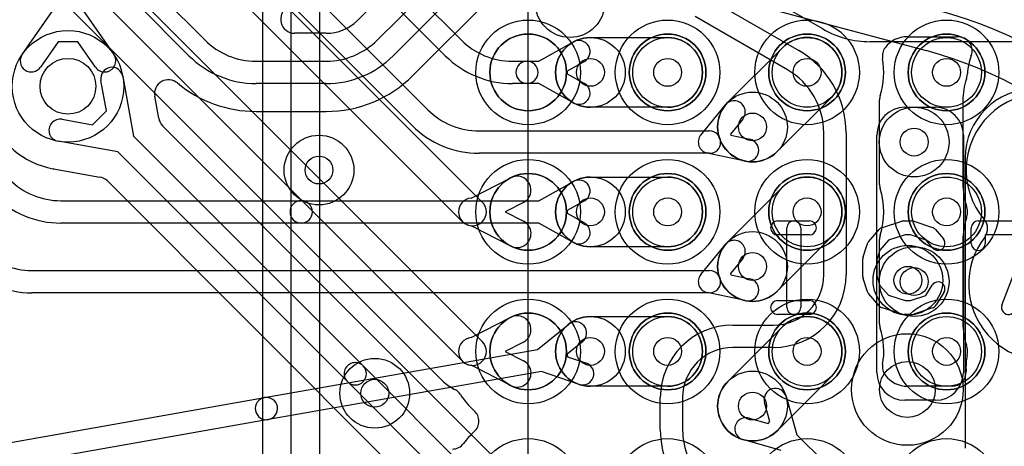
# Model space of a CAD drawing. Extents: x -0.9 to 20.9, y 0 to 28.
# Tile 19 of 44: x 7.4 to 11, y 5.9 to 7.4. Entities that reach past the tile are written whole.
import ezdxf

# ---------------------------------------------------------------- set-up
doc = ezdxf.new("R2010")
doc.units = 0
for name, color, linetype in [('1-2-via', 1, 'CONTINUOUS'), ('2-3-via', 1, 'CONTINUOUS'), ('3-4-bvh', 1, 'CONTINUOUS'), ('4-5-via', 1, 'CONTINUOUS'), ('L1', 3, 'CONTINUOUS'), ('L2', 3, 'CONTINUOUS'), ('L3', 3, 'CONTINUOUS'), ('L4', 3, 'CONTINUOUS'), ('L5', 7, 'CONTINUOUS'), ('L6', 7, 'CONTINUOUS'), ('MetalMask-A', 176, 'CONTINUOUS'), ('PartsArea-A', 111, 'CONTINUOUS'), ('PartsSilk-A', 221, 'CONTINUOUS'), ('Resist-A', 2, 'CONTINUOUS'), ('Silk-A', 140, 'CONTINUOUS')]:
    doc.layers.add(name, color=color, linetype=linetype)

msp = doc.modelspace()

# ---------------------------------------------------------------- linework, layer by layer
at = {"layer": '1-2-via'}
for centre in [(9.75, 7.25), (10.25, 7.25), (10.75, 7.25), (9.75, 6.75), (10.25, 6.75), (10.75, 6.75), (9.75, 6.25), (10.25, 6.25), (10.75, 6.25), (8.7, 6.1)]:
    msp.add_circle(centre, 0.05, dxfattribs=at)
at = {"layer": '2-3-via'}
for centre in [(9.47325, 7.25), (10.05431, 7.05431), (10.63401, 7.00027), (9.47325, 6.75), (10.05431, 6.55431), (10.63401, 6.50027), (9.47325, 6.25), (10.05431, 6.05431)]:
    msp.add_circle(centre, 0.05, dxfattribs=at)
at = {"layer": '3-4-bvh'}
for centre in [(7.6, 7.2), (10.60957, 6.1135)]:
    msp.add_circle(centre, 0.1, dxfattribs=at)
at = {"layer": '4-5-via'}
for centre in [(8.5, 6.9), (10.61151, 6.50481)]:
    msp.add_circle(centre, 0.05, dxfattribs=at)
at = {"layer": 'L1'}
for p, q in [((7.57322, 8.29748), (9.08536, 6.78536)), ((9.01464, 6.71464), (7.50251, 8.22677)), ((7.27322, 8.09748), (9.08536, 6.28536)), ((9.01464, 6.21464), (7.20251, 8.02677)), ((7.13177, 7.95603), (8.94264, 6.14517)), ((9.04501, 6.79975), (9.18749, 6.87247)), ((9.23295, 6.78341), (9.16749, 6.75)), ((9.16749, 6.75), (9.23295, 6.71659)), ((9.18749, 6.62753), (9.04501, 6.70025)), ((9.04501, 6.29975), (9.18749, 6.37247)), ((9.23295, 6.28341), (9.16749, 6.25)), ((9.16749, 6.25), (9.23295, 6.21659)), ((9.18749, 6.12753), (9.04501, 6.20025))]:
    msp.add_line(p, q, dxfattribs=at)
for centre, radius in [((9.25, 7.25), 0.1375), ((9.75, 7.25), 0.1375), ((10.25, 7.25), 0.1375), ((10.75, 7.25), 0.1375), ((9.75, 7.25), 0.125), ((10.25, 7.25), 0.125), ((10.75, 7.25), 0.125), ((9.25, 6.75), 0.1375), ((9.75, 6.75), 0.1375), ((10.25, 6.75), 0.1375), ((10.75, 6.75), 0.1375), ((9.75, 6.75), 0.125), ((10.25, 6.75), 0.125), ((10.75, 6.75), 0.125), ((9.25, 6.25), 0.1375), ((9.75, 6.25), 0.1375), ((9.75, 6.25), 0.125), ((10.25, 6.25), 0.1375), ((10.25, 6.25), 0.125), ((10.75, 6.25), 0.1375), ((10.75, 6.25), 0.125), ((8.7, 6.1), 0.125)]:
    msp.add_circle(centre, radius, dxfattribs=at)
for centre, radius, start, end in [((9.21022, 6.82794), 0.05, -62.95831, 117.03882), ((9.05, 6.75), 0.05, 95.7277, -95.7277), ((9.05, 6.75), 0.05, -135, 45), ((9.21022, 6.67206), 0.05, -117.04169, 62.96118), ((9.21022, 6.32794), 0.05, -62.95831, 117.03882), ((9.05, 6.25), 0.05, 95.7277, -95.7277), ((9.05, 6.25), 0.05, -135, 45), ((9.21022, 6.17206), 0.05, -117.04169, 62.96118), ((8.90731, 6.10984), 0.04997, 44.48924, 45), ((9.05, 6.25001), 0.15005, -135.51033, -115.0741), ((8.96523, 6.06884), 0.04997, 32.4624, 64.92215), ((9.25, 6.25), 0.28754, -147.53691, -132.20627), ((9.02326, 6), 0.04997, -47.79033, 47.79033), ((9.25, 5.75), 0.28754, 132.20627, 143.65736), ((8.97814, 5.95001), 0.04997, -90, -36.34014)]:
    msp.add_arc(centre, radius, start, end, dxfattribs=at)
at = {"layer": 'L2'}
for p, q in [((9.24821, 7.95179), (9.24821, 5.75)), ((9.47325, 7.375), (9.75, 7.375)), ((10.60975, 7.37791), (10.78527, 7.37791)), ((9.96592, 7.1427), (10.16161, 7.33839)), ((10.33839, 7.16161), (10.1427, 6.96592)), ((10.50975, 6.84851), (10.50975, 7.15149)), ((10.80882, 7.14873), (10.80882, 6.85127)), ((9.75, 7.125), (9.47325, 7.125)), ((9.47325, 6.875), (9.75, 6.875)), ((9.96592, 6.6427), (10.16161, 6.83839)), ((10.33839, 6.66161), (10.1427, 6.46592)), ((10.50975, 6.34851), (10.50975, 6.65149)), ((10.80882, 6.64873), (10.80882, 6.35127)), ((9.75, 6.625), (9.47325, 6.625)), ((9.47325, 6.375), (9.75, 6.375)), ((9.96592, 6.1427), (10.16161, 6.33839)), ((10.33839, 6.16161), (10.1427, 5.96592)), ((9.75, 6.125), (9.47325, 6.125)), ((10.77023, 6.12538), (10.60975, 6.12538))]:
    msp.add_line(p, q, dxfattribs=at)
for centre in [(9.47325, 7.25), (9.75, 7.25), (10.25, 7.25), (10.75, 7.25), (10.05431, 7.05431), (10.63401, 7.00027), (9.47325, 6.75), (9.75, 6.75), (10.25, 6.75), (10.75, 6.75), (10.05431, 6.55431), (10.63401, 6.50027), (9.47325, 6.25), (9.75, 6.25), (10.25, 6.25), (10.75, 6.25), (8.7, 6.1), (10.05431, 6.05431)]:
    msp.add_circle(centre, 0.125, dxfattribs=at)
for centre, radius, start, end in [((9.47325, 7.25), 0.125, 90, -90), ((9.75, 7.25), 0.125, -90, 90), ((10.25, 7.25), 0.125, -45, 135), ((10.60975, 7.27791), 0.1, 90, 143.00749), ((10.78528, 7.27791), 0.1, 82.46139, 90.00573), ((10.79184, 7.32751), 0.04997, -19.78032, 82.45688), ((10.56979, 7.30801), 0.04997, 143.00398, -169.71771), ((11.07412, 7.22598), 0.25002, 160.21699, 175.76107), ((10.25, 7.25), 0.27504, -17.64309, 10.28156), ((10.75, 7.25), 0.075, -12.97629, -4.23639), ((11.05883, 7.14871), 0.25001, 161.83755, 179.99542), ((11.05884, 7.14875), 0.25001, 161.77522, 161.84697), ((10.77391, 7.24257), 0.04997, -18.22826, -17.13308), ((10.74996, 7.24995), 0.07503, -17.1308, -12.95455), ((11.01802, 7.18823), 0.20005, 167.02105, 167.02943), ((10.55972, 7.15149), 0.04997, 162.35186, 180), ((10.05431, 7.05431), 0.125, 135, -45), ((9.47325, 6.75), 0.125, 90, -90), ((9.75, 6.75), 0.125, -90, 90), ((10.25, 6.75), 0.125, -45, 135), ((11.05883, 6.85127), 0.25001, 180, -161.8448), ((10.55972, 6.84851), 0.04997, 180, -162.35186), ((10.25, 6.75), 0.27504, -17.64309, 17.64309), ((10.75, 6.75), 0.075, -18.15473, 18.15473), ((11.05883, 6.64873), 0.25001, 161.8448, 180), ((10.05431, 6.55431), 0.125, 135, -45), ((10.55972, 6.65149), 0.04997, 162.35186, 180), ((9.47325, 6.25), 0.125, 90, -90), ((9.75, 6.25), 0.125, -90, 90), ((10.25, 6.25), 0.125, -45, 135), ((10.55972, 6.34851), 0.04997, 180, -162.35186), ((10.25, 6.25), 0.27504, -9.80343, 17.64309), ((11.05884, 6.35127), 0.25002, 180, -161.82884), ((10.77381, 6.25772), 0.04997, 17.9491, 18.16664), ((10.74998, 6.25), 0.07502, -9.48367, 17.9495), ((11.06976, 6.19178), 0.25002, 169.68429, -176.8611), ((10.77463, 6.24552), 0.04997, -10.30485, -9.07397), ((10.77463, 6.2455), 0.04997, -10.31818, -10.28228), ((10.57026, 6.19466), 0.04997, 170.1946, -142.12099), ((10.77023, 6.17535), 0.04997, -90, 3.14357), ((10.60975, 6.22538), 0.1, -142.12049, -90), ((10.05431, 6.05431), 0.125, 135, -45)]:
    msp.add_arc(centre, radius, start, end, dxfattribs=at)
at = {"layer": 'L3'}
for p, q in [((10.30593, 7.40556), (9.88226, 7.65017)), ((8.76615, 7.60951), (9.00951, 7.36615)), ((8.42828, 7.57828), (8.89041, 7.11615)), ((8.83384, 7.05958), (8.37172, 7.52172)), ((8.95294, 7.30958), (8.70958, 7.55294)), ((7.43587, 7.31429), (7.56, 7.49255)), ((7.64, 7.49255), (7.76413, 7.31429)), ((9.88859, 7.51945), (10.22, 7.32811)), ((10.18, 7.25882), (9.84859, 7.45017)), ((7.56511, 7.35988), (7.50153, 7.26857)), ((7.63489, 7.35988), (7.56511, 7.35988)), ((7.69847, 7.26857), (7.63489, 7.35988)), ((9.2879, 7.29), (9.41252, 7.35925)), ((11.47574, 7.36), (10.47594, 7.36)), ((9.19336, 7.29), (9.24581, 7.29)), ((9.24581, 7.29), (9.2879, 7.29)), ((9.45138, 7.28933), (9.38945, 7.25492)), ((9.38945, 7.25492), (9.38945, 7.24508)), ((9.38945, 7.24508), (9.45138, 7.21067)), ((9.24581, 7.21), (9.19336, 7.21)), ((9.2879, 7.21), (9.24581, 7.21)), ((9.41252, 7.14075), (9.2879, 7.21)), ((9.86906, 7.02534), (9.95758, 7.13349)), ((10.6, 7.125), (10.71048, 7.125)), ((10.01948, 7.08281), (9.97527, 7.0288)), ((9.07426, 7.04), (9.9, 7.04)), ((9.97527, 7.0288), (9.97672, 7.02469)), ((10.31, 6.52431), (10.31, 7.03366)), ((10.39, 7.03366), (10.39, 6.52431)), ((9.97672, 7.02469), (10.04502, 7.01028)), ((10.5, 6.175), (10.5, 7.025)), ((10.81048, 7.025), (10.81048, 6.175)), ((9.9, 6.96), (9.07426, 6.96)), ((10.0285, 6.932), (9.89175, 6.96086)), ((9.2879, 6.79), (9.41252, 6.85925)), ((7.57426, 6.79), (8.43626, 6.79)), ((8.43626, 6.79), (9.2879, 6.79)), ((9.45138, 6.78933), (9.38945, 6.75492)), ((9.38945, 6.75492), (9.38945, 6.74508)), ((9.38945, 6.74508), (9.45138, 6.71067)), ((8.43626, 6.71), (7.57426, 6.71)), ((9.2879, 6.71), (8.43626, 6.71)), ((9.41252, 6.64075), (9.2879, 6.71)), ((9.86906, 6.52534), (9.95758, 6.63349)), ((10.01948, 6.58281), (9.97527, 6.5288)), ((7.4707, 6.54), (9.9, 6.54)), ((9.97527, 6.5288), (9.97672, 6.52469)), ((9.97672, 6.52469), (10.04502, 6.51028)), ((10.0285, 6.432), (9.89175, 6.46086)), ((9.9, 6.46), (7.4707, 6.46)), ((9.28376, 6.2572), (9.39447, 6.34705)), ((9.98378, 6.34431), (10.13, 6.34431)), ((9.44489, 6.28493), (9.38987, 6.24028)), ((8.30454, 6.08454), (9.28376, 6.2572)), ((10.13, 6.26431), (9.98378, 6.26431)), ((9.38987, 6.24028), (9.39158, 6.23061)), ((9.39158, 6.23061), (9.45854, 6.20747)), ((9.29764, 6.17842), (8.31844, 6.00576)), ((9.43242, 6.13185), (9.29764, 6.17842)), ((7.31513, 5.91009), (8.30454, 6.08454)), ((9.72378, 5.9691), (9.72378, 6.08431)), ((9.80378, 6.08431), (9.80378, 5.9691)), ((10.1745, 6.08864), (10.21367, 5.95151)), ((10.71048, 6.075), (10.6, 6.075)), ((10.11704, 5.99852), (10.09758, 6.06666)), ((8.31844, 6.00576), (7.32902, 5.8313)), ((10.04196, 6.01104), (10.1101, 5.99158)), ((10.1101, 5.99158), (10.11704, 5.99852)), ((10.15711, 5.89495), (10.01998, 5.93412)), ((10.21367, 5.95151), (10.31222, 5.85296))]:
    msp.add_line(p, q, dxfattribs=at)
for centre, radius in [((7.6, 7.2), 0.2), ((9.47325, 7.25), 0.125), ((10.05431, 7.05431), 0.125), ((10.63401, 7.00027), 0.125), ((9.47325, 6.75), 0.125), ((10.05431, 6.55431), 0.125), ((10.63401, 6.50027), 0.125), ((9.47325, 6.25), 0.125), ((10.60957, 6.1135), 0.2), ((10.05431, 6.05431), 0.125)]:
    msp.add_circle(centre, radius, dxfattribs=at)
for centre, radius, start, end in [((10.47594, 7.7), 0.34, -120.00219, -90), ((9.19336, 7.55), 0.26, -135, -90), ((9.43195, 7.32429), 0.04, -60.93566, 119.06043), ((7.4687, 7.29143), 0.04, 145.14995, -34.85066), ((7.7313, 7.29143), 0.04, -145.14995, 34.85066), ((9.19336, 7.55), 0.34, -135, -90), ((10.05, 7.03366), 0.34, 0, 60.00012), ((9.24581, 7.25), 0.04, 90, -90), ((9.24581, 7.25), 0.04, -90, 90), ((10.05, 7.03366), 0.26, 0, 59.99927), ((9.43195, 7.17571), 0.04, -119.06434, 60.93957), ((9.98853, 7.10815), 0.04, -39.30856, 140.69992), ((9.07426, 7.3), 0.26, -135, -90), ((10.6, 7.025), 0.1, 90, 180), ((10.71048, 7.025), 0.1, 0, 90), ((9.07426, 7.3), 0.34, -135, -90), ((9.90001, 7), 0.04, 140.69144, -101.91669), ((9.9, 7), 0.04, -90, 90), ((10.03676, 6.97114), 0.04, -101.91669, 78.08305), ((7.57426, 7.05), 0.26, -135, -90), ((9.43195, 6.82429), 0.04, -60.93566, 119.06043), ((7.57426, 7.05), 0.34, -135, -90), ((8.43626, 6.75), 0.04, 90, -90), ((8.43626, 6.75), 0.04, -90, 90), ((9.43195, 6.67571), 0.04, -119.06434, 60.93957), ((9.98853, 6.60815), 0.04, -39.30856, 140.69992), ((7.4707, 6.8), 0.26, -135, -90), ((7.4707, 6.8), 0.34, -135, -90), ((9.9, 6.5), 0.04, -90, 90), ((9.90001, 6.5), 0.04, 140.69144, -101.91669), ((10.03676, 6.47114), 0.04, -101.91669, 78.08305), ((10.13, 6.52431), 0.18, -90, 0), ((10.13, 6.52431), 0.26, -90, 0), ((9.41968, 6.31599), 0.04, -50.93532, 129.06115), ((9.98378, 6.08431), 0.26, 90, 180), ((9.98378, 6.08431), 0.18, 90, 180), ((9.44548, 6.16966), 0.04, -109.05549, 70.93837), ((10.6, 6.175), 0.1, 180, -90), ((10.71048, 6.175), 0.1, -90, 0), ((10.13604, 6.07765), 0.04, 15.94736, -164.05924), ((8.31149, 6.04515), 0.04, 100.00632, -79.99998), ((8.31149, 6.04515), 0.04, -79.99368, 99.99936), ((10.03097, 5.97258), 0.04, 74.05264, -105.94076), ((10.06378, 5.9691), 0.34, 180, -135), ((10.06378, 5.9691), 0.26, 180, -135)]:
    msp.add_arc(centre, radius, start, end, dxfattribs=at)
at = {"layer": 'L4'}
for p, q in [((9.0131, 7.81116), (8.63884, 7.4369)), ((8.70959, 7.36615), (9.08384, 7.74042)), ((9.14041, 7.68385), (8.76616, 7.30958)), ((8.8369, 7.23884), (9.21116, 7.6131)), ((7.89866, 7.55792), (8.09041, 7.36615)), ((8.03384, 7.30958), (7.84209, 7.50135)), ((8.52573, 7.39004), (8.41252, 7.39004)), ((8.27426, 7.29), (8.52574, 7.29)), ((7.73773, 7.11162), (7.71813, 7.22114)), ((7.79687, 7.23524), (7.83514, 7.02142)), ((8.52574, 7.21), (8.27426, 7.21)), ((7.92532, 7.0854), (7.91107, 7.165)), ((7.68838, 7.06227), (7.73773, 7.11162)), ((8.27426, 7.10996), (8.52574, 7.10996)), ((7.57886, 7.08187), (7.68838, 7.06227)), ((9.56116, 5.4369), (7.93918, 7.05888)), ((7.77858, 6.96486), (7.56476, 7.00313)), ((7.83514, 7.02142), (8.65833, 6.19822)), ((8.60177, 6.14166), (7.77858, 6.96486)), ((10.81676, 6.94184), (10.81676, 5.90308)), ((7.54795, 6.9045), (7.71459, 6.87468)), ((7.74112, 6.86082), (9.3631, 5.23884)), ((8.65833, 6.19822), (9.49041, 5.36615)), ((9.43384, 5.30958), (8.60177, 6.14166))]:
    msp.add_line(p, q, dxfattribs=at)
for centre, radius in [((9.4, 7.5), 0.125), ((7.6, 7.2), 0.2), ((8.5, 6.9), 0.125), ((10.61151, 6.50481), 0.125), ((10.60957, 6.1135), 0.2)]:
    msp.add_circle(centre, radius, dxfattribs=at)
for centre, radius, start, end in [((8.41252, 7.44001), 0.04997, 117.66242, -90), ((8.52572, 7.55), 0.15996, -89.99642, -45.36726), ((8.60351, 7.47223), 0.04997, -46.19197, -45), ((7.60001, 7.2), 0.30004, 139.50517, -100.40323), ((8.27426, 7.55), 0.26, -135, -90), ((8.52574, 7.55), 0.26, -90, -45), ((8.27426, 7.55), 0.34, -135, -90), ((8.52574, 7.55), 0.34, -90, -45), ((7.7575, 7.22819), 0.04, 10.15237, -169.85262), ((8.52574, 7.55001), 0.44005, -90, -45.00092), ((7.96026, 7.17381), 0.04997, 50.14745, -169.8459), ((8.27426, 7.55002), 0.44006, -129.84941, -90), ((11.0668, 6.94184), 0.25004, 90, 180), ((7.57181, 7.0425), 0.04, 79.84763, -100.14738), ((7.97451, 7.09421), 0.04997, -169.8459, -135), ((7.53681, 6.85574), 0.04997, 79.3895, 79.6008), ((7.56999, 7.04282), 0.14004, -99.85985, -99.59416), ((7.53832, 6.85547), 0.04997, 78.88796, 80.40384), ((7.70579, 6.82549), 0.04997, 45, 79.85719), ((8.63005, 6.16994), 0.04, 45, -134.99966), ((8.63005, 6.16994), 0.04, -135, 44.99972)]:
    msp.add_arc(centre, radius, start, end, dxfattribs=at)
at = {"layer": 'L5'}
for centre in [(9.4, 7.5), (8.5, 6.9), (10.61151, 6.50481)]:
    msp.add_circle(centre, 0.125, dxfattribs=at)
for centre, radius, start, end in [((11.09555, 6.89975), 0.27504, -37.69611, -139.81062), ((10.84727, 6.69001), 0.04997, -37.69094, 40.19461), ((11.10444, 6.49128), 0.27504, 142.30389, -59.81869)]:
    msp.add_arc(centre, radius, start, end, dxfattribs=at)
at = {"layer": 'L6'}
msp.add_line((6.27059, 8.50879), (10.6772, 7.32804), dxfattribs=at)
for radius, start, end in [(1.65004, 14.99991, 75.00009), (1.5, 15.00004, 74.99996)]:
    msp.add_arc((10.28897, 5.87915), radius, start, end, dxfattribs=at)
at = {"layer": 'MetalMask-A'}
for centre, start, end in [((9.25, 7.25), 0, 180), ((9.75, 7.25), 0, 180), ((10.25, 7.25), 0, 180), ((10.75, 7.25), 0, 180), ((9.25, 7.25), 180, 0), ((9.75, 7.25), 180, 0), ((10.25, 7.25), 180, 0), ((10.75, 7.25), 180, 0), ((9.25, 6.75), 0, 180), ((9.75, 6.75), 0, 180), ((10.25, 6.75), 0, 180), ((10.75, 6.75), 0, 180), ((9.25, 6.75), 180, 0), ((9.75, 6.75), 180, 0), ((10.25, 6.75), 180, 0), ((10.75, 6.75), 180, 0), ((9.25, 6.25), 0, 180), ((9.75, 6.25), 0, 180), ((10.25, 6.25), 0, 180), ((10.75, 6.25), 0, 180), ((9.25, 6.25), 180, 0), ((9.75, 6.25), 180, 0), ((10.25, 6.25), 180, 0), ((10.75, 6.25), 180, 0)]:
    msp.add_arc(centre, 0.1375, start, end, dxfattribs=at)
at = {"layer": 'PartsArea-A'}
msp.add_line((8.4, 3.9), (8.4, 9.1), dxfattribs=at)
at = {"layer": 'PartsSilk-A'}
for p, q in [((8.2984, 3.9), (8.2984, 8.03401)), ((8.5016, 8.03401), (8.5016, 4.0016)), ((10.14444, 6.71759), (10.25833, 6.71759)), ((10.52016, 6.69418), (10.5896, 6.7164)), ((10.59722, 6.71759), (10.625, 6.71759)), ((10.6329, 6.71631), (10.69957, 6.69409)), ((10.86389, 6.71759), (11.08056, 6.71759)), ((10.17778, 6.40741), (10.17778, 6.69259)), ((10.22778, 6.69259), (10.22778, 6.40741)), ((10.47008, 6.64239), (10.50897, 6.68683)), ((10.71088, 6.68637), (10.73865, 6.65304)), ((10.83889, 6.63704), (10.83889, 6.69259)), ((10.25833, 6.66759), (10.14444, 6.66759)), ((10.54202, 6.64868), (10.51118, 6.61344)), ((10.60112, 6.66759), (10.54202, 6.64868)), ((10.62094, 6.66759), (10.60112, 6.66759)), ((10.67702, 6.6489), (10.62094, 6.66759)), ((10.70023, 6.62104), (10.67702, 6.6489)), ((11.04432, 6.66759), (10.88889, 6.66759)), ((10.88889, 6.66759), (10.88889, 6.63704)), ((10.94885, 6.41629), (11.04432, 6.66759)), ((10.45114, 6.58894), (10.46503, 6.63339)), ((10.51118, 6.61344), (10.5, 6.57766)), ((10.45, 6.51852), (10.45, 6.58148)), ((10.5, 6.57766), (10.5, 6.52234)), ((10.46503, 6.46661), (10.45114, 6.51106)), ((10.5, 6.52234), (10.51118, 6.48656)), ((10.51118, 6.48656), (10.54202, 6.45132)), ((10.67523, 6.4505), (10.69824, 6.48732)), ((10.74064, 6.46082), (10.71287, 6.41638)), ((10.14444, 6.43241), (10.25833, 6.43241)), ((10.50897, 6.41317), (10.47008, 6.45761)), ((10.54202, 6.45132), (10.60112, 6.43241)), ((10.60112, 6.43241), (10.62094, 6.43241)), ((10.62094, 6.43241), (10.67523, 6.4505)), ((10.5896, 6.3836), (10.52016, 6.40582)), ((10.69957, 6.40591), (10.6329, 6.38369)), ((10.25833, 6.38241), (10.14444, 6.38241)), ((10.625, 6.38241), (10.59722, 6.38241))]:
    msp.add_line(p, q, dxfattribs=at)
for centre, start, end in [((10.14444, 6.69259), 90, -90), ((10.20278, 6.69259), 0, 180), ((10.25833, 6.69259), -90, 90), ((10.59722, 6.69259), 90, 107.74642), ((10.625, 6.69259), 71.57954, 90), ((10.86389, 6.69259), 90, 180), ((10.52778, 6.67037), 107.74642, 138.81192), ((10.69167, 6.67037), 39.7909, 71.57954), ((10.48889, 6.62593), 138.81192, 162.63777), ((10.71944, 6.63704), -140.2091, 39.8005), ((10.86389, 6.63704), 180, 0), ((10.475, 6.58148), 162.63777, 180), ((10.475, 6.51852), 180, -162.63777), ((10.71944, 6.47407), -32.00538, 147.99925), ((10.48889, 6.47407), -162.63777, -138.81192), ((10.14444, 6.40741), 90, -90), ((10.25833, 6.40741), -90, 90), ((10.20278, 6.40741), 180, 0), ((10.52778, 6.42963), -138.81192, -107.74642), ((10.69167, 6.42963), -71.57954, -32.00538), ((10.97222, 6.40741), 159.19449, -20.80181), ((10.59722, 6.40741), -107.74642, -90), ((10.625, 6.40741), -90, -71.57954)]:
    msp.add_arc(centre, 0.025, start, end, dxfattribs=at)
at = {"layer": 'Resist-A'}
for centre in [(9.25, 7.25), (9.75, 7.25), (10.25, 7.25), (10.75, 7.25), (9.25, 6.75), (9.75, 6.75), (10.25, 6.75), (10.75, 6.75), (9.25, 6.25), (9.75, 6.25), (10.25, 6.25), (10.75, 6.25), (9.25, 5.75), (9.75, 5.75), (10.25, 5.75), (10.75, 5.75)]:
    msp.add_circle(centre, 0.1875, dxfattribs=at)
at = {"layer": 'Silk-A'}
for p, q in [((8.2984, 3.9), (8.2984, 8.03401)), ((8.5016, 8.03401), (8.5016, 4.0016))]:
    msp.add_line(p, q, dxfattribs=at)

doc.saveas('drawing.dxf')
